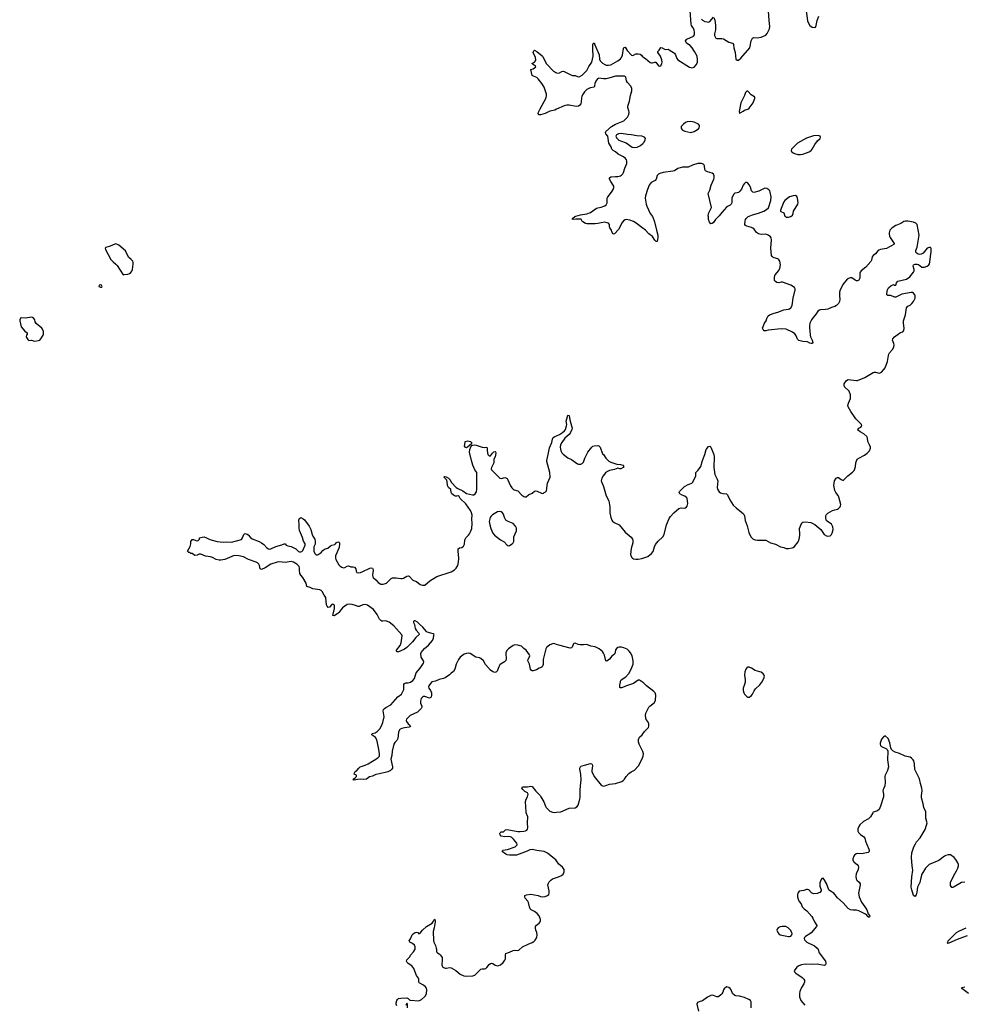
# Model space of a CAD drawing. Header units: inches. Extents: x 1474254 to 1647085, y 640389 to 772279.
# Tile 66 of 85: x 1580995 to 1596806, y 656787 to 673303. Entities that reach past the tile are written whole.
import ezdxf

# ---------------------------------------------------------------- set-up
doc = ezdxf.new("R2010")
doc.units = ezdxf.units.IN
doc.header["$MEASUREMENT"] = 0
for name, color, linetype in [('B5685', 7, 'Continuous'), ('B5686', 7, 'Continuous'), ('B5687', 7, 'Continuous'), ('B5695', 7, 'Continuous'), ('B5696', 7, 'Continuous'), ('B5697', 7, 'Continuous')]:
    doc.layers.add(name, color=color, linetype=linetype)

msp = doc.modelspace()

# ---------------------------------------------------------------- linework, layer by layer
at = {"layer": 'B5685', "color": 6, "elevation": 700}
for points in [[(1590000, 659194), (1589990, 659208), (1589968, 659230), (1589850, 659323), (1589790, 659350), (1589668, 659368), (1589590, 659385), (1589550, 659376), (1589506, 659354), (1589330, 659288), (1589210, 659287), (1589170, 659296), (1589150, 659306), (1589089, 659350), (1589096, 659364), (1589101, 659370), (1589175, 659385), (1589305, 659430), (1589330, 659450), (1589337, 659463), (1589340, 659470), (1589335, 659490), (1589279, 659559), (1589250, 659586), (1589230, 659597), (1589190, 659604), (1589130, 659598), (1589070, 659610), (1589054, 659630), (1589051, 659650), (1589054, 659666), (1589070, 659678), (1589110, 659683), (1589145, 659715), (1589170, 659721), (1589352, 659688), (1589390, 659685), (1589450, 659690), (1589482, 659698), (1589504, 659710), (1589514, 659726), (1589519, 659750), (1589514, 659830), (1589519, 659930), (1589493, 660000)], [(1587319, 656759), (1587308, 656788), (1587307, 656810), (1587319, 656850), (1587330, 656870), (1587350, 656883), (1587386, 656890), (1587490, 656895), (1587510, 656886), (1587537, 656857), (1587550, 656854), (1587690, 656848), (1587732, 656870), (1587785, 656910), (1587800, 656930), (1587818, 656970), (1587826, 657030), (1587818, 657058), (1587801, 657081), (1587770, 657110), (1587698, 657150), (1587690, 657170), (1587688, 657210), (1587683, 657223), (1587653, 657270), (1587604, 657390), (1587574, 657434), (1587510, 657473), (1587493, 657490), (1587484, 657510), (1587490, 657535), (1587538, 657582), (1587552, 657610), (1587602, 657670), (1587627, 657710), (1587629, 657750), (1587619, 657779), (1587586, 657806), (1587538, 657830), (1587528, 657850), (1587552, 657888), (1587579, 657950), (1587595, 657970), (1587630, 657993), (1587650, 657999), (1587676, 657990), (1587690, 657971), (1587710, 657981), (1587750, 658030), (1587821, 658090), (1587911, 658149), (1587937, 658183), (1587950, 658215), (1587961, 658210), (1587965, 658190), (1587962, 658170), (1587947, 658070), (1587931, 658010), (1587936, 657856), (1587943, 657830), (1587970, 657771), (1587983, 657730), (1587988, 657710), (1587986, 657670), (1588005, 657650), (1588030, 657635), (1588050, 657615), (1588080, 657570), (1588084, 657530), (1588075, 657450), (1588080, 657430), (1588095, 657410), (1588130, 657394), (1588150, 657392), (1588210, 657403), (1588230, 657400), (1588310, 657353), (1588386, 657290), (1588446, 657266), (1588490, 657260), (1588594, 657266), (1588630, 657277), (1588730, 657376), (1588750, 657384), (1588790, 657383), (1588816, 657390), (1588830, 657402), (1588870, 657455), (1588890, 657472), (1588910, 657476), (1588930, 657473), (1588970, 657446), (1589010, 657435), (1589030, 657438), (1589058, 657450), (1589107, 657490), (1589135, 657525), (1589144, 657550), (1589142, 657618), (1589150, 657638), (1589210, 657661), (1589270, 657692), (1589295, 657695), (1589350, 657689), (1589370, 657694), (1589430, 657750), (1589522, 657798), (1589590, 657823), (1589619, 657841), (1589639, 657861), (1589668, 657910), (1589676, 657950), (1589670, 657990), (1589651, 658031), (1589645, 658070), (1589647, 658090), (1589663, 658117), (1589710, 658150), (1589727, 658170), (1589733, 658190), (1589733, 658210), (1589708, 658270), (1589675, 658310), (1589630, 658345), (1589574, 658374), (1589557, 658390), (1589545, 658425), (1589530, 658494), (1589517, 658517), (1589475, 658570), (1589466, 658590), (1589470, 658610), (1589495, 658625), (1589570, 658633), (1589690, 658610), (1589733, 658593), (1589770, 658589), (1589810, 658595), (1589850, 658612), (1589871, 658629), (1589878, 658650), (1589875, 658690), (1589855, 658790), (1589860, 658810), (1589877, 658843), (1589902, 658870), (1589930, 658890), (1590000, 658915)], [(1587499, 656730), (1587498, 656790), (1587490, 656806), (1587470, 656766)]]:
    msp.add_lwpolyline(points, dxfattribs=at)
at = {"layer": 'B5686', "color": 6}
for points, elevation in [([(1582610, 669541), (1582590, 669539), (1582510, 669504), (1582437, 669483), (1582431, 669470), (1582434, 669450), (1582522, 669282), (1582561, 669241), (1582610, 669202), (1582630, 669181), (1582730, 669022), (1582750, 669026), (1582810, 669033), (1582836, 669044), (1582859, 669061), (1582877, 669083), (1582887, 669110), (1582900, 669200), (1582898, 669230), (1582890, 669250), (1582862, 669282), (1582819, 669319), (1582770, 669427), (1582660, 669520)], 800), ([(1582350, 668854), (1582326, 668850), (1582321, 668830), (1582326, 668826), (1582350, 668815), (1582370, 668818), (1582379, 668830), (1582368, 668850)], 800), ([(1581190, 668312), (1581099, 668299), (1581030, 668304), (1581010, 668295), (1580996, 668270), (1580995, 668250), (1581018, 668150), (1581080, 668080), (1581118, 668050), (1581118, 668030), (1581108, 668012), (1581104, 667990), (1581108, 667970), (1581130, 667936), (1581150, 667924), (1581190, 667926), (1581250, 667911), (1581310, 667922), (1581330, 667930), (1581349, 667950), (1581389, 668010), (1581396, 668030), (1581392, 668072), (1581377, 668110), (1581364, 668130), (1581270, 668209), (1581257, 668237), (1581249, 668270), (1581232, 668292), (1581210, 668309)], 800), ([(1588490, 666124), (1588467, 666130), (1588455, 666150), (1588468, 666210), (1588468, 666230), (1588510, 666239), (1588558, 666230), (1588575, 666210), (1588572, 666188), (1588506, 666130)], 700), ([(1589050, 665051), (1589010, 665048), (1588924, 664996), (1588896, 664970), (1588884, 664950), (1588872, 664888), (1588879, 664830), (1588895, 664770), (1588930, 664692), (1588959, 664659), (1589060, 664580), (1589122, 664542), (1589170, 664488), (1589190, 664480), (1589210, 664484), (1589255, 664510), (1589272, 664530), (1589281, 664550), (1589285, 664630), (1589329, 664730), (1589328, 664772), (1589311, 664810), (1589272, 664850), (1589190, 664883), (1589152, 664910), (1589126, 664950), (1589108, 665008), (1589090, 665035), (1589070, 665047)], 700)]:
    msp.add_lwpolyline(points, close=True, dxfattribs=dict(at, elevation=elevation))
at = {"layer": 'B5686', "color": 6, "elevation": 700}
for points in [[(1590000, 662824), (1589970, 662834), (1589950, 662838), (1589930, 662835), (1589890, 662815), (1589854, 662790), (1589833, 662770), (1589821, 662750), (1589813, 662730), (1589778, 662570), (1589773, 662487), (1589756, 662450), (1589742, 662438), (1589710, 662427), (1589662, 662398), (1589610, 662382), (1589590, 662383), (1589574, 662394), (1589563, 662410), (1589546, 662490), (1589520, 662550), (1589523, 662570), (1589550, 662630), (1589545, 662650), (1589491, 662730), (1589453, 662753), (1589410, 662792), (1589351, 662811), (1589302, 662818), (1589270, 662805), (1589194, 662750), (1589172, 662728), (1589150, 662690), (1589148, 662670), (1589156, 662584), (1589148, 662552), (1589127, 662530), (1589070, 662498), (1589050, 662480), (1589031, 662449), (1589002, 662378), (1588990, 662364), (1588970, 662355), (1588930, 662364), (1588890, 662392), (1588810, 662488), (1588772, 662550), (1588730, 662589), (1588710, 662597), (1588648, 662608), (1588550, 662670), (1588530, 662675), (1588490, 662674), (1588450, 662661), (1588383, 662610), (1588354, 662570), (1588318, 662490), (1588294, 662406), (1588270, 662369), (1588230, 662341), (1588205, 662315), (1588134, 662266), (1588106, 662254), (1588030, 662234), (1587972, 662208), (1587910, 662194), (1587883, 662170), (1587857, 662130), (1587853, 662110), (1587857, 662090), (1587883, 662050), (1587900, 662010), (1587903, 661970), (1587897, 661943), (1587889, 661931), (1587870, 661924), (1587790, 661953), (1587770, 661953), (1587750, 661941), (1587730, 661916), (1587717, 661870), (1587720, 661840), (1587740, 661790), (1587741, 661770), (1587730, 661750), (1587665, 661690), (1587545, 661630), (1587520, 661610), (1587484, 661570), (1587478, 661550), (1587484, 661530), (1587510, 661494), (1587539, 661470), (1587551, 661449), (1587541, 661439), (1587526, 661434), (1587450, 661427), (1587406, 661414), (1587378, 661402), (1587365, 661390), (1587349, 661350), (1587337, 661243), (1587321, 661210), (1587290, 661178), (1587272, 661148), (1587245, 661035), (1587238, 660962), (1587222, 660898), (1587250, 660770), (1587248, 660750), (1587234, 660726), (1587217, 660710), (1587172, 660688), (1587030, 660653), (1586970, 660644), (1586910, 660614), (1586860, 660600), (1586810, 660565), (1586770, 660557), (1586710, 660562), (1586661, 660559), (1586605, 660545), (1586586, 660550), (1586598, 660570), (1586629, 660590), (1586642, 660610), (1586646, 660626), (1586646, 660630), (1586608, 660650), (1586609, 660670), (1586622, 660690), (1586650, 660711), (1586681, 660750), (1586708, 660772), (1586790, 660798), (1586838, 660822), (1586910, 660868), (1586939, 660881), (1587001, 660919), (1587029, 660950), (1587032, 660990), (1587014, 661094), (1586983, 661223), (1586962, 661262), (1586899, 661310), (1586902, 661318), (1586909, 661330), (1586957, 661343), (1586990, 661361), (1587034, 661410), (1587061, 661459), (1587085, 661515), (1587108, 661610), (1587105, 661645), (1587090, 661710), (1587098, 661730), (1587116, 661750), (1587136, 661764), (1587219, 661810), (1587338, 661942), (1587397, 661990), (1587412, 662010), (1587436, 662070), (1587440, 662150), (1587450, 662170), (1587470, 662178), (1587510, 662179), (1587550, 662190), (1587590, 662217), (1587617, 662250), (1587645, 662350), (1587714, 662426), (1587770, 662510), (1587774, 662530), (1587771, 662550), (1587731, 662611), (1587724, 662670), (1587727, 662690), (1587783, 662757), (1587852, 662810), (1587917, 662890), (1587936, 662930), (1587943, 662977), (1587949, 662990), (1587930, 663004), (1587890, 663010), (1587830, 663030), (1587818, 663038), (1587756, 663116), (1587701, 663161), (1587670, 663195), (1587630, 663218), (1587610, 663219), (1587601, 663210), (1587602, 663190), (1587616, 663156), (1587629, 663090), (1587644, 663064), (1587691, 663010), (1587695, 662990), (1587640, 662940), (1587583, 662870), (1587486, 662770), (1587450, 662744), (1587390, 662715), (1587350, 662702), (1587322, 662702), (1587314, 662710), (1587318, 662730), (1587375, 662805), (1587392, 662848), (1587408, 662970), (1587406, 662986), (1587270, 663138), (1587190, 663197), (1587150, 663216), (1587130, 663218), (1587088, 663212), (1587070, 663214), (1587050, 663223), (1587030, 663250), (1586990, 663327), (1586930, 663409), (1586830, 663481), (1586790, 663495), (1586751, 663489), (1586690, 663460), (1586670, 663462), (1586630, 663478), (1586570, 663494), (1586530, 663498), (1586490, 663493), (1586410, 663435), (1586350, 663358), (1586330, 663340), (1586270, 663302), (1586250, 663308), (1586273, 663427), (1586275, 663470), (1586270, 663489), (1586250, 663499), (1586230, 663491), (1586190, 663450), (1586170, 663445), (1586150, 663466), (1586142, 663490), (1586129, 663609), (1586101, 663650), (1586070, 663709), (1586050, 663729), (1586030, 663738), (1585910, 663755), (1585870, 663781), (1585813, 663793), (1585800, 663850), (1585746, 663946), (1585710, 663987), (1585696, 664016), (1585686, 664070), (1585690, 664110), (1585685, 664130), (1585644, 664170), (1585590, 664205), (1585550, 664215), (1585450, 664199), (1585350, 664207), (1585315, 664205), (1585210, 664169), (1585110, 664110), (1585050, 664080), (1585031, 664091), (1585017, 664150), (1585006, 664170), (1584984, 664190), (1584962, 664202), (1584831, 664251), (1584750, 664292), (1584670, 664308), (1584590, 664313), (1584435, 664250), (1584370, 664239), (1584338, 664238), (1584290, 664246), (1584230, 664283), (1584195, 664295), (1584110, 664306), (1584036, 664336), (1584004, 664336), (1583970, 664322), (1583930, 664313), (1583890, 664348), (1583868, 664348), (1583850, 664366), (1583830, 664366), (1583809, 664390), (1583853, 664467), (1583865, 664510), (1583865, 664550), (1583890, 664581), (1583910, 664583), (1583964, 664564), (1583990, 664567), (1584009, 664590), (1584009, 664611), (1584056, 664624), (1584090, 664628), (1584130, 664614), (1584184, 664584), (1584310, 664552), (1584410, 664541), (1584470, 664545), (1584550, 664541), (1584714, 664586), (1584732, 664610), (1584752, 664668), (1584770, 664686), (1584810, 664676), (1584830, 664660), (1584862, 664622), (1584895, 664595), (1585010, 664552), (1585050, 664530), (1585090, 664498), (1585143, 664443), (1585170, 664427), (1585190, 664424), (1585210, 664428), (1585290, 664468), (1585390, 664494), (1585432, 664512), (1585450, 664509), (1585466, 664490), (1585490, 664476), (1585550, 664464), (1585584, 664450), (1585626, 664426), (1585670, 664384), (1585690, 664375), (1585710, 664375), (1585730, 664382), (1585743, 664397), (1585785, 664490), (1585784, 664510), (1585754, 664554), (1585736, 664616), (1585688, 664732), (1585683, 664777), (1585685, 664830), (1585676, 664910), (1585681, 664930), (1585710, 664954), (1585750, 664931), (1585770, 664913), (1585849, 664809), (1585880, 664750), (1585898, 664670), (1585910, 664642), (1585943, 664590), (1585953, 664553), (1585952, 664508), (1585930, 664462), (1585927, 664410), (1585930, 664387), (1585946, 664350), (1585970, 664327), (1585990, 664324), (1585999, 664330), (1586050, 664367), (1586081, 664399), (1586110, 664422), (1586164, 664436), (1586210, 664479), (1586229, 664490), (1586279, 664501), (1586293, 664510), (1586308, 664532), (1586321, 664539), (1586330, 664542), (1586350, 664538), (1586358, 664530), (1586359, 664510), (1586351, 664450), (1586292, 664310), (1586291, 664270), (1586296, 664250), (1586350, 664157), (1586370, 664137), (1586399, 664119), (1586429, 664109), (1586450, 664112), (1586490, 664138), (1586510, 664141), (1586550, 664126), (1586590, 664123), (1586610, 664117), (1586631, 664091), (1586638, 664050), (1586650, 664030), (1586670, 664022), (1586709, 664029), (1586750, 664045), (1586870, 664105), (1586890, 664107), (1586910, 664102), (1586920, 664090), (1586926, 664066), (1586911, 663990), (1586916, 663956), (1586925, 663945), (1586969, 663909), (1587010, 663862), (1587050, 663836), (1587090, 663836), (1587130, 663844), (1587150, 663853), (1587225, 663930), (1587250, 663941), (1587310, 663943), (1587387, 663927), (1587410, 663927), (1587430, 663933), (1587490, 663969), (1587510, 663977), (1587530, 663970), (1587590, 663903), (1587650, 663878), (1587710, 663830), (1587750, 663818), (1587770, 663816), (1587790, 663820), (1587876, 663890), (1587990, 663964), (1588230, 664042), (1588286, 664074), (1588316, 664104), (1588343, 664150), (1588355, 664205), (1588361, 664270), (1588348, 664390), (1588352, 664428), (1588370, 664442), (1588410, 664452), (1588440, 664470), (1588455, 664505), (1588460, 664570), (1588466, 664590), (1588477, 664610), (1588524, 664656), (1588541, 664679), (1588558, 664710), (1588577, 664770), (1588587, 664850), (1588581, 664930), (1588582, 664990), (1588573, 665030), (1588555, 665070), (1588481, 665181), (1588386, 665270), (1588367, 665307), (1588350, 665318), (1588330, 665310), (1588305, 665310), (1588290, 665315), (1588245, 665350), (1588234, 665370), (1588225, 665425), (1588190, 665455), (1588171, 665490), (1588166, 665550), (1588157, 665577), (1588140, 665600), (1588127, 665610), (1588122, 665622), (1588110, 665632), (1588122, 665638), (1588146, 665634), (1588190, 665610), (1588210, 665590), (1588238, 665538), (1588318, 665458), (1588342, 665442), (1588430, 665402), (1588490, 665355), (1588590, 665331), (1588610, 665334), (1588633, 665347), (1588655, 665385), (1588665, 665430), (1588664, 665710), (1588630, 665751), (1588597, 665830), (1588572, 665908), (1588541, 666050), (1588546, 666094), (1588561, 666139), (1588581, 666159), (1588595, 666165), (1588630, 666170), (1588650, 666168), (1588753, 666133), (1588792, 666128), (1588831, 666130), (1588837, 666110), (1588838, 666070), (1588849, 666009), (1588870, 665985), (1588890, 665986), (1588924, 666030), (1588950, 666052), (1588970, 666062), (1588977, 666057), (1588980, 666030), (1588970, 665970), (1588948, 665930), (1588947, 665870), (1588909, 665790), (1588906, 665770), (1588910, 665753), (1589050, 665610), (1589070, 665609), (1589130, 665623), (1589150, 665619), (1589169, 665609), (1589184, 665584), (1589225, 665485), (1589249, 665450), (1589270, 665429), (1589290, 665416), (1589350, 665401), (1589419, 665330), (1589450, 665305), (1589470, 665298), (1589490, 665301), (1589530, 665332), (1589590, 665362), (1589630, 665396), (1589650, 665402), (1589677, 665397), (1589750, 665359), (1589770, 665357), (1589779, 665361), (1589790, 665371), (1589810, 665378), (1589830, 665402), (1589850, 665530), (1589891, 665630), (1589890, 665710), (1589836, 665890), (1589835, 665910), (1589861, 666010), (1589880, 666120), (1589919, 666210), (1589934, 666266), (1589946, 666294), (1589969, 666311), (1590000, 666325)], [(1589493, 660000), (1589490, 660010), (1589481, 660190), (1589491, 660229), (1589513, 660270), (1589523, 660310), (1589512, 660332), (1589470, 660357), (1589432, 660390), (1589419, 660410), (1589430, 660433), (1589450, 660437), (1589510, 660434), (1589570, 660448), (1589590, 660441), (1589650, 660362), (1589724, 660290), (1589739, 660270), (1589784, 660184), (1589813, 660110), (1589828, 660088), (1589870, 660042), (1589890, 660027), (1589932, 660008), (1589970, 660007), (1590000, 660010)]]:
    msp.add_lwpolyline(points, dxfattribs=at)
at = {"layer": 'B5687', "color": 6, "elevation": 700}
msp.add_lwpolyline([(1590000, 671800), (1589970, 671786), (1589890, 671769), (1589811, 671730), (1589730, 671707), (1589710, 671705), (1589702, 671710), (1589694, 671730), (1589699, 671750), (1589725, 671810), (1589824, 671990), (1589834, 672030), (1589832, 672052), (1589790, 672170), (1589753, 672230), (1589692, 672312), (1589670, 672334), (1589615, 672355), (1589590, 672369), (1589566, 672470), (1589610, 672478), (1589655, 672510), (1589645, 672525), (1589608, 672550), (1589588, 672570), (1589632, 672588), (1589647, 672613), (1589650, 672630), (1589645, 672670), (1589609, 672750), (1589618, 672782), (1589630, 672792), (1589670, 672770), (1589759, 672699), (1589770, 672686), (1589828, 672568), (1589950, 672442), (1589970, 672428), (1589990, 672417), (1590000, 672414)], dxfattribs=at)
at = {"layer": 'B5695', "color": 6, "elevation": 700}
for points in [[(1595303, 660000), (1595268, 659932), (1595230, 659901), (1595150, 659852), (1595090, 659800), (1595068, 659770), (1595055, 659730), (1595055, 659690), (1595066, 659670), (1595098, 659638), (1595156, 659596), (1595170, 659573), (1595183, 659523), (1595239, 659390), (1595245, 659370), (1595244, 659350), (1595228, 659332), (1595145, 659315), (1595110, 659312), (1595050, 659317), (1595027, 659313), (1594999, 659290), (1594986, 659274), (1594971, 659230), (1594971, 659210), (1594982, 659182), (1594991, 659170), (1595045, 659130), (1595060, 659110), (1595066, 659090), (1595058, 659050), (1595026, 658974), (1595018, 658930), (1595024, 658890), (1595039, 658870), (1595076, 658836), (1595092, 658810), (1595092, 658790), (1595067, 658650), (1595075, 658590), (1595118, 658498), (1595170, 658425), (1595202, 658370), (1595225, 658305), (1595250, 658279), (1595254, 658270), (1595250, 658250), (1595230, 658249), (1595210, 658266), (1595203, 658283), (1595181, 658301), (1595073, 658353), (1595030, 658365), (1594970, 658367), (1594933, 658373), (1594894, 658394), (1594810, 658488), (1594713, 658573), (1594650, 658650), (1594576, 658696), (1594566, 658710), (1594530, 658812), (1594490, 658883), (1594470, 658901), (1594450, 658897), (1594438, 658882), (1594415, 658825), (1594414, 658770), (1594436, 658710), (1594436, 658690), (1594415, 658665), (1594370, 658645), (1594310, 658643), (1594278, 658658), (1594230, 658708), (1594210, 658715), (1594190, 658713), (1594150, 658696), (1594070, 658683), (1594046, 658654), (1594039, 658630), (1594042, 658590), (1594053, 658550), (1594072, 658512), (1594102, 658470), (1594121, 658421), (1594151, 658390), (1594197, 658357), (1594281, 658261), (1594301, 658230), (1594327, 658170), (1594367, 658110), (1594363, 658090), (1594270, 657988), (1594250, 657970), (1594174, 657926), (1594159, 657910), (1594154, 657890), (1594161, 657870), (1594197, 657830), (1594326, 657766), (1594370, 657730), (1594386, 657706), (1594407, 657650), (1594510, 657510), (1594515, 657470), (1594510, 657448), (1594490, 657440), (1594370, 657461), (1594270, 657454), (1594170, 657460), (1594108, 657452), (1594066, 657434), (1594033, 657410), (1593987, 657350), (1593991, 657330), (1594011, 657310), (1594119, 657239), (1594150, 657210), (1594159, 657190), (1594158, 657158), (1594150, 657133), (1594109, 657070), (1594080, 657000), (1594073, 656970), (1594078, 656910), (1594099, 656850), (1594167, 656770)], [(1596850, 658836), (1596790, 658830), (1596670, 658757), (1596650, 658747), (1596630, 658746), (1596610, 658779), (1596608, 658830), (1596663, 658950), (1596710, 659025), (1596732, 659070), (1596744, 659110), (1596742, 659130), (1596730, 659161), (1596697, 659217), (1596670, 659250), (1596610, 659292), (1596570, 659292), (1596530, 659282), (1596507, 659270), (1596410, 659199), (1596251, 659130), (1596190, 659072), (1596130, 658970), (1596111, 658910), (1596094, 658830), (1596052, 658750), (1596042, 658670), (1596030, 658621), (1596010, 658595), (1595990, 658610), (1595957, 658710), (1595948, 658750), (1595957, 658923), (1595976, 659036), (1595973, 659070), (1595963, 659110), (1595955, 659250), (1595958, 659330), (1595992, 659428), (1596019, 659481), (1596038, 659510), (1596101, 659579), (1596182, 659718), (1596207, 659790), (1596214, 659830), (1596213, 659850), (1596196, 659910), (1596194, 660000)], [(1590000, 658915), (1590030, 658925), (1590081, 658950), (1590109, 658970), (1590129, 659010), (1590127, 659050), (1590100, 659090), (1590040, 659140), (1590000, 659194)], [(1596890, 657937), (1596750, 657887), (1596680, 657860), (1596570, 657806), (1596559, 657810), (1596562, 657830), (1596571, 657850), (1596608, 657890), (1596711, 657989), (1596748, 658012), (1596870, 658068)], [(1593266, 656730), (1593262, 656830), (1593252, 656850), (1593225, 656870), (1593150, 656902), (1593070, 656926), (1593010, 656930), (1592990, 656936), (1592954, 656970), (1592927, 657030), (1592912, 657050), (1592890, 657068), (1592850, 657078), (1592810, 657049), (1592800, 657030), (1592789, 656990), (1592775, 656965), (1592756, 656944), (1592721, 656919), (1592710, 656913), (1592690, 656913), (1592630, 656935), (1592610, 656938), (1592590, 656934), (1592534, 656906), (1592450, 656846), (1592390, 656830), (1592365, 656815), (1592351, 656790), (1592380, 656670)], [(1596910, 656970), (1596801, 657050), (1596801, 657070), (1596850, 657083)]]:
    msp.add_lwpolyline(points, dxfattribs=at)
msp.add_lwpolyline([(1593785, 658095), (1593750, 658088), (1593719, 658070), (1593700, 658050), (1593695, 658030), (1593710, 657991), (1593728, 657968), (1593750, 657953), (1593890, 657924), (1593910, 657924), (1593929, 657931), (1593949, 657950), (1593954, 657970), (1593949, 657990), (1593927, 658030), (1593887, 658070), (1593844, 658090)], close=True, dxfattribs=at)
at = {"layer": 'B5696', "color": 6, "elevation": 700}
for points in [[(1590000, 666325), (1590050, 666347), (1590102, 666378), (1590134, 666406), (1590149, 666430), (1590168, 666490), (1590172, 666512), (1590164, 666570), (1590170, 666607), (1590190, 666671), (1590210, 666665), (1590221, 666590), (1590242, 666530), (1590261, 666450), (1590258, 666430), (1590229, 666370), (1590210, 666346), (1590139, 666281), (1590089, 666211), (1590067, 666170), (1590060, 666130), (1590070, 666069), (1590090, 666035), (1590110, 666014), (1590190, 665953), (1590250, 665925), (1590350, 665852), (1590370, 665846), (1590410, 665850), (1590430, 665860), (1590450, 665881), (1590476, 665950), (1590525, 666050), (1590590, 666130), (1590610, 666150), (1590630, 666157), (1590690, 666160), (1590710, 666157), (1590730, 666131), (1590770, 666022), (1590790, 666010), (1590826, 665950), (1590877, 665897), (1590910, 665880), (1591010, 665846), (1591070, 665841), (1591110, 665830), (1591128, 665810), (1591118, 665790), (1591079, 665770), (1591063, 665770), (1591030, 665780), (1590970, 665756), (1590890, 665743), (1590853, 665727), (1590820, 665700), (1590781, 665650), (1590759, 665610), (1590751, 665570), (1590790, 665473), (1590835, 665315), (1590879, 665230), (1590892, 665130), (1590896, 665030), (1590910, 664950), (1590927, 664907), (1590939, 664890), (1590965, 664870), (1591050, 664828), (1591150, 664706), (1591250, 664625), (1591275, 664590), (1591280, 664570), (1591281, 664530), (1591253, 664430), (1591242, 664330), (1591256, 664290), (1591272, 664272), (1591290, 664262), (1591330, 664255), (1591370, 664254), (1591430, 664264), (1591530, 664301), (1591595, 664350), (1591618, 664382), (1591641, 664459), (1591661, 664499), (1591705, 664555), (1591782, 664630), (1591807, 664670), (1591846, 664830), (1591890, 664936), (1591910, 664968), (1591969, 665031), (1592050, 665105), (1592090, 665115), (1592149, 665111), (1592166, 665114), (1592190, 665141), (1592202, 665190), (1592193, 665270), (1592185, 665285), (1592153, 665310), (1592106, 665326), (1592070, 665350), (1592058, 665370), (1592061, 665390), (1592147, 665470), (1592210, 665505), (1592270, 665527), (1592280, 665540), (1592335, 665645), (1592335, 665710), (1592374, 665746), (1592418, 665810), (1592447, 665910), (1592489, 666010), (1592509, 666091), (1592550, 666141), (1592570, 666151), (1592590, 666131), (1592637, 666010), (1592646, 665970), (1592638, 665790), (1592655, 665675), (1592697, 665597), (1592704, 665570), (1592694, 665454), (1592698, 665430), (1592730, 665382), (1592750, 665364), (1592790, 665354), (1592850, 665348), (1592870, 665333), (1592905, 665250), (1592960, 665160), (1593013, 665113), (1593105, 665045), (1593134, 665014), (1593150, 664981), (1593163, 664903), (1593195, 664815), (1593223, 664703), (1593260, 664630), (1593300, 664590), (1593330, 664578), (1593372, 664572), (1593511, 664570), (1593590, 664530), (1593670, 664506), (1593758, 664458), (1593810, 664448), (1593850, 664433), (1593890, 664431), (1593950, 664442), (1593970, 664451), (1593990, 664467), (1594053, 664547), (1594068, 664590), (1594082, 664650), (1594082, 664690), (1594074, 664750), (1594078, 664770), (1594108, 664852), (1594117, 664863), (1594130, 664872), (1594170, 664880), (1594265, 664870), (1594330, 664836), (1594434, 664754), (1594489, 664669), (1594530, 664645), (1594550, 664642), (1594590, 664648), (1594610, 664665), (1594626, 664690), (1594640, 664750), (1594636, 664796), (1594610, 664841), (1594541, 664890), (1594524, 664910), (1594516, 664950), (1594519, 664981), (1594530, 665005), (1594550, 665026), (1594589, 665050), (1594630, 665071), (1594670, 665084), (1594710, 665091), (1594730, 665101), (1594756, 665130), (1594765, 665150), (1594767, 665170), (1594736, 665296), (1594722, 665322), (1594684, 665370), (1594666, 665406), (1594653, 665490), (1594654, 665530), (1594663, 665570), (1594690, 665611), (1594710, 665621), (1594730, 665623), (1594776, 665590), (1594810, 665575), (1594888, 665652), (1594967, 665713), (1594990, 665741), (1595004, 665770), (1595015, 665810), (1595018, 665870), (1595045, 665930), (1595084, 665956), (1595163, 665997), (1595209, 666030), (1595249, 666070), (1595265, 666115), (1595265, 666130), (1595252, 666170), (1595223, 666230), (1595216, 666290), (1595204, 666310), (1595157, 666357), (1595092, 666390), (1595064, 666410), (1595056, 666430), (1595071, 666449), (1595104, 666470), (1595119, 666490), (1595117, 666510), (1595021, 666610), (1594934, 666730), (1594889, 666810), (1594887, 666830), (1594896, 666870), (1594929, 666950), (1594933, 667010), (1594907, 667070), (1594830, 667143), (1594822, 667170), (1594825, 667195), (1594861, 667250), (1594890, 667266), (1595030, 667248), (1595050, 667249), (1595170, 667302), (1595310, 667386), (1595330, 667392), (1595350, 667392), (1595410, 667375), (1595430, 667378), (1595450, 667391), (1595490, 667433), (1595510, 667462), (1595553, 667570), (1595567, 667670), (1595574, 667690), (1595587, 667713), (1595635, 667770), (1595656, 667810), (1595661, 667850), (1595659, 667870), (1595634, 667930), (1595639, 667950), (1595670, 667984), (1595750, 668042), (1595770, 668054), (1595810, 668067), (1595826, 668090), (1595832, 668130), (1595818, 668210), (1595821, 668250), (1595854, 668354), (1595869, 668471), (1595890, 668498), (1595930, 668517), (1595960, 668540), (1595990, 668575), (1596013, 668630), (1596015, 668670), (1596009, 668689), (1595990, 668716), (1595970, 668725), (1595950, 668725), (1595790, 668698), (1595690, 668649), (1595670, 668651), (1595610, 668676), (1595559, 668679), (1595543, 668690), (1595540, 668710), (1595554, 668770), (1595570, 668804), (1595610, 668841), (1595650, 668861), (1595670, 668851), (1595690, 668852), (1595701, 668890), (1595725, 668915), (1595870, 668948), (1595924, 668990), (1595986, 669070), (1595996, 669090), (1595999, 669110), (1595984, 669170), (1595990, 669190), (1596018, 669202), (1596050, 669202), (1596070, 669197), (1596130, 669154), (1596151, 669149), (1596170, 669151), (1596216, 669170), (1596243, 669190), (1596255, 669210), (1596264, 669236), (1596272, 669328), (1596285, 669410), (1596284, 669464), (1596276, 669476), (1596270, 669482), (1596250, 669483), (1596217, 669470), (1596150, 669387), (1596116, 669370), (1596090, 669367), (1596064, 669370), (1596035, 669390), (1596026, 669406), (1596027, 669430), (1596047, 669490), (1596083, 669690), (1596048, 669870), (1596028, 669888), (1595986, 669906), (1595890, 669926), (1595855, 669925), (1595823, 669917), (1595774, 669886), (1595690, 669853), (1595629, 669810), (1595593, 669770), (1595579, 669730), (1595578, 669710), (1595586, 669670), (1595595, 669650), (1595662, 669550), (1595657, 669530), (1595536, 669464), (1595434, 669446), (1595405, 669435), (1595390, 669424), (1595350, 669375), (1595310, 669346), (1595295, 669325), (1595281, 669270), (1595271, 669249), (1595190, 669154), (1595108, 669092), (1595092, 669070), (1595086, 669050), (1595090, 668970), (1595070, 668935), (1595050, 668925), (1595030, 668925), (1595010, 668932), (1594952, 668972), (1594930, 668975), (1594907, 668970), (1594877, 668950), (1594801, 668859), (1594781, 668810), (1594756, 668770), (1594748, 668730), (1594746, 668670), (1594752, 668610), (1594746, 668574), (1594730, 668543), (1594698, 668510), (1594670, 668494), (1594610, 668478), (1594550, 668447), (1594510, 668441), (1594430, 668438), (1594410, 668433), (1594385, 668415), (1594357, 668370), (1594304, 668310), (1594276, 668270), (1594251, 668210), (1594243, 668170), (1594241, 668130), (1594249, 668090), (1594255, 668010), (1594262, 667982), (1594288, 667930), (1594301, 667890), (1594291, 667870), (1594270, 667869), (1594250, 667876), (1594210, 667898), (1594130, 667904), (1594064, 667924), (1594043, 667943), (1594022, 668002), (1593995, 668035), (1593960, 668060), (1593850, 668114), (1593770, 668118), (1593550, 668096), (1593510, 668086), (1593485, 668085), (1593464, 668104), (1593455, 668130), (1593490, 668211), (1593517, 668250), (1593527, 668290), (1593550, 668333), (1593574, 668350), (1593650, 668381), (1593710, 668395), (1593810, 668436), (1593890, 668446), (1593910, 668454), (1593931, 668470), (1593951, 668510), (1593968, 668630), (1594004, 668770), (1594003, 668790), (1593992, 668810), (1593930, 668850), (1593790, 668902), (1593770, 668901), (1593730, 668890), (1593695, 668895), (1593672, 668910), (1593656, 668930), (1593654, 668970), (1593664, 669016), (1593670, 669030), (1593721, 669090), (1593744, 669130), (1593755, 669190), (1593744, 669250), (1593736, 669270), (1593725, 669285), (1593710, 669294), (1593650, 669308), (1593630, 669318), (1593614, 669330), (1593605, 669345), (1593595, 669470), (1593607, 669610), (1593602, 669642), (1593590, 669663), (1593550, 669691), (1593510, 669704), (1593430, 669700), (1593390, 669710), (1593354, 669734), (1593313, 669790), (1593290, 669808), (1593270, 669817), (1593190, 669840), (1593169, 669850), (1593157, 669870), (1593162, 669930), (1593170, 669950), (1593180, 669970), (1593210, 669998), (1593214, 670000)], [(1591607, 670000), (1591614, 669990), (1591645, 669910), (1591675, 669770), (1591699, 669690), (1591701, 669650), (1591690, 669585), (1591670, 669585), (1591650, 669605), (1591610, 669667), (1591550, 669713), (1591494, 669774), (1591430, 669817), (1591338, 669890), (1591290, 669918), (1591230, 669942), (1591170, 669952), (1591150, 669947), (1591121, 669930), (1591098, 669902), (1591037, 669783), (1590970, 669709), (1590950, 669704), (1590930, 669742), (1590922, 669770), (1590896, 669810), (1590890, 669830), (1590891, 669850), (1590887, 669870), (1590870, 669889), (1590850, 669898), (1590810, 669904), (1590750, 669897), (1590690, 669882), (1590650, 669878), (1590510, 669881), (1590486, 669886), (1590442, 669910), (1590424, 669930), (1590419, 669950), (1590410, 669955), (1590324, 669956), (1590269, 669950), (1590266, 669970), (1590307, 670000)], [(1592714, 670000), (1592667, 669953), (1592630, 669900), (1592610, 669885), (1592590, 669880), (1592564, 669904), (1592550, 669950), (1592547, 670000)], [(1593841, 670000), (1593850, 669990), (1593890, 669989), (1593923, 670000)], [(1590000, 660010), (1590070, 660018), (1590210, 660078), (1590310, 660084), (1590339, 660101), (1590361, 660130), (1590392, 660228), (1590398, 660262), (1590396, 660384), (1590410, 660505), (1590411, 660549), (1590405, 660650), (1590391, 660730), (1590392, 660750), (1590410, 660780), (1590430, 660790), (1590470, 660801), (1590570, 660824), (1590590, 660822), (1590598, 660810), (1590603, 660790), (1590591, 660710), (1590594, 660690), (1590629, 660610), (1590750, 660463), (1590770, 660450), (1590790, 660448), (1590825, 660455), (1590890, 660482), (1590990, 660492), (1591096, 660524), (1591119, 660541), (1591138, 660562), (1591170, 660610), (1591210, 660658), (1591250, 660685), (1591310, 660714), (1591372, 660790), (1591430, 660891), (1591451, 660950), (1591456, 660990), (1591450, 661030), (1591385, 661150), (1591375, 661190), (1591374, 661230), (1591392, 661268), (1591434, 661310), (1591476, 661364), (1591542, 661430), (1591549, 661451), (1591549, 661490), (1591533, 661530), (1591505, 661565), (1591496, 661590), (1591492, 661630), (1591498, 661670), (1591550, 661773), (1591565, 661790), (1591645, 661850), (1591650, 661859), (1591662, 661890), (1591667, 661970), (1591652, 662010), (1591630, 662036), (1591510, 662127), (1591460, 662180), (1591390, 662225), (1591370, 662222), (1591290, 662170), (1591190, 662137), (1591090, 662095), (1591070, 662097), (1591064, 662104), (1591059, 662139), (1591072, 662190), (1591070, 662210), (1591083, 662230), (1591160, 662280), (1591210, 662334), (1591253, 662410), (1591283, 662490), (1591287, 662510), (1591286, 662550), (1591267, 662630), (1591242, 662682), (1591220, 662710), (1591182, 662742), (1591130, 662768), (1591090, 662779), (1591050, 662779), (1591030, 662774), (1591010, 662761), (1590990, 662731), (1590982, 662690), (1590970, 662661), (1590930, 662627), (1590890, 662574), (1590845, 662545), (1590828, 662550), (1590803, 662643), (1590790, 662676), (1590770, 662705), (1590713, 662750), (1590650, 662784), (1590574, 662794), (1590510, 662822), (1590450, 662815), (1590398, 662818), (1590364, 662824), (1590310, 662845), (1590290, 662841), (1590284, 662836), (1590262, 662778), (1590250, 662764), (1590230, 662759), (1590038, 662810), (1590000, 662824)], [(1596194, 660000), (1596193, 660013), (1596161, 660090), (1596150, 660150), (1596122, 660250), (1596121, 660290), (1596131, 660370), (1596128, 660410), (1596104, 660490), (1596087, 660570), (1596010, 660724), (1596003, 660823), (1595991, 660870), (1595980, 660890), (1595955, 660915), (1595930, 660931), (1595850, 660952), (1595750, 660994), (1595678, 661018), (1595640, 661040), (1595620, 661060), (1595607, 661087), (1595590, 661175), (1595565, 661245), (1595510, 661289), (1595490, 661281), (1595450, 661237), (1595430, 661170), (1595429, 661150), (1595435, 661130), (1595450, 661112), (1595533, 661073), (1595544, 661064), (1595556, 661036), (1595550, 660890), (1595567, 660770), (1595554, 660710), (1595512, 660630), (1595507, 660610), (1595512, 660510), (1595505, 660450), (1595491, 660410), (1595477, 660390), (1595474, 660370), (1595487, 660310), (1595483, 660270), (1595436, 660110), (1595410, 660056), (1595390, 660037), (1595372, 660028), (1595309, 660011), (1595303, 660000)]]:
    msp.add_lwpolyline(points, dxfattribs=at)
msp.add_lwpolyline([(1593230, 662442), (1593210, 662441), (1593190, 662430), (1593173, 662407), (1593158, 662362), (1593150, 662310), (1593163, 662230), (1593162, 662190), (1593155, 662150), (1593133, 662090), (1593131, 662050), (1593143, 662010), (1593155, 661990), (1593190, 661948), (1593210, 661939), (1593230, 661940), (1593250, 661949), (1593272, 661968), (1593289, 661990), (1593315, 662045), (1593339, 662081), (1593412, 662148), (1593444, 662190), (1593479, 662250), (1593487, 662290), (1593480, 662310), (1593465, 662330), (1593430, 662357), (1593410, 662366), (1593330, 662384), (1593270, 662424)], close=True, dxfattribs=at)
at = {"layer": 'B5697', "color": 6, "elevation": 700}
for points in [[(1590000, 672414), (1590030, 672405), (1590049, 672411), (1590090, 672434), (1590110, 672437), (1590130, 672434), (1590250, 672370), (1590270, 672366), (1590310, 672368), (1590350, 672350), (1590367, 672347), (1590390, 672351), (1590430, 672373), (1590509, 672450), (1590540, 672520), (1590590, 672590), (1590617, 672690), (1590606, 672810), (1590609, 672891), (1590614, 672906), (1590630, 672915), (1590641, 672881), (1590715, 672715), (1590720, 672640), (1590730, 672612), (1590770, 672575), (1590810, 672549), (1590830, 672542), (1590870, 672538), (1590910, 672548), (1591027, 672610), (1591070, 672644), (1591090, 672670), (1591108, 672710), (1591121, 672819), (1591130, 672837), (1591150, 672843), (1591185, 672785), (1591259, 672710), (1591270, 672704), (1591290, 672707), (1591330, 672730), (1591370, 672730), (1591403, 672723), (1591424, 672710), (1591438, 672690), (1591462, 672670), (1591492, 672652), (1591570, 672587), (1591590, 672579), (1591610, 672578), (1591650, 672592), (1591668, 672588), (1591710, 672528), (1591735, 672525), (1591750, 672531), (1591767, 672570), (1591771, 672590), (1591768, 672630), (1591744, 672690), (1591700, 672750), (1591700, 672770), (1591721, 672790), (1591750, 672834), (1591770, 672832), (1591810, 672809), (1591830, 672805), (1591870, 672808), (1591890, 672799), (1591979, 672739), (1591995, 672715), (1592018, 672650), (1592035, 672630), (1592230, 672509), (1592270, 672498), (1592290, 672499), (1592310, 672508), (1592346, 672550), (1592364, 672590), (1592366, 672630), (1592357, 672690), (1592315, 672770), (1592275, 672830), (1592240, 672870), (1592181, 672910), (1592166, 672930), (1592164, 672950), (1592186, 672974), (1592296, 673024), (1592313, 673047), (1592316, 673070), (1592316, 673090), (1592307, 673130), (1592288, 673170), (1592265, 673205), (1592257, 673230), (1592239, 673450)], [(1592433, 673310), (1592450, 673295), (1592490, 673274), (1592525, 673265), (1592550, 673264), (1592571, 673270), (1592630, 673345)], [(1592638, 673338), (1592654, 673294), (1592669, 673210), (1592665, 673130), (1592648, 673068), (1592650, 673038), (1592665, 673005), (1592673, 672993), (1592690, 672987), (1592710, 672985), (1592770, 672990), (1592802, 672982), (1592890, 672925), (1592950, 672910), (1592961, 672901), (1592969, 672889), (1592975, 672830), (1592994, 672750), (1593010, 672642), (1593030, 672622), (1593050, 672622), (1593090, 672656), (1593240, 672830), (1593250, 672858), (1593266, 672950), (1593285, 672995), (1593310, 673004), (1593370, 673000), (1593432, 673008), (1593510, 673045), (1593533, 673070), (1593570, 673150), (1593577, 673190), (1593566, 673290), (1593557, 673450)], [(1594180, 673490), (1594210, 673285), (1594225, 673245), (1594250, 673207), (1594290, 673176), (1594329, 673171), (1594341, 673179), (1594356, 673204), (1594373, 673290), (1594397, 673363)], [(1590307, 670000), (1590321, 670010), (1590399, 670030), (1590510, 670044), (1590567, 670070), (1590670, 670141), (1590690, 670149), (1590750, 670158), (1590810, 670183), (1590830, 670197), (1590847, 670230), (1590851, 670309), (1590857, 670323), (1590933, 670427), (1590950, 670455), (1590961, 670490), (1590961, 670510), (1590952, 670530), (1590910, 670590), (1590888, 670630), (1590888, 670652), (1590912, 670668), (1590990, 670675), (1591030, 670673), (1591070, 670681), (1591090, 670694), (1591110, 670717), (1591121, 670739), (1591143, 670810), (1591178, 670890), (1591179, 670930), (1591171, 670950), (1591155, 670975), (1591122, 671002), (1591035, 671050), (1590990, 671085), (1590949, 671110), (1590929, 671130), (1590917, 671170), (1590875, 671230), (1590859, 671350), (1590829, 671390), (1590821, 671410), (1590829, 671430), (1590924, 671510), (1590991, 671549), (1591130, 671609), (1591170, 671644), (1591190, 671670), (1591210, 671711), (1591218, 671750), (1591215, 671775), (1591196, 671830), (1591198, 671850), (1591226, 671934), (1591238, 672030), (1591264, 672110), (1591265, 672150), (1591247, 672187), (1591188, 672250), (1591175, 672275), (1591160, 672340), (1591152, 672352), (1591138, 672358), (1590990, 672357), (1590879, 672321), (1590830, 672310), (1590789, 672309), (1590710, 672320), (1590689, 672310), (1590659, 672270), (1590643, 672230), (1590639, 672190), (1590630, 672172), (1590570, 672161), (1590550, 672153), (1590509, 672130), (1590468, 672090), (1590436, 672044), (1590423, 672017), (1590416, 671990), (1590413, 671927), (1590406, 671890), (1590393, 671867), (1590371, 671850), (1590330, 671848), (1590210, 671869), (1590170, 671870), (1590130, 671859), (1590000, 671800)], [(1592547, 670000), (1592546, 670010), (1592550, 670050), (1592597, 670150), (1592546, 670390), (1592570, 670444), (1592595, 670525), (1592641, 670630), (1592645, 670650), (1592643, 670683), (1592630, 670710), (1592610, 670727), (1592530, 670750), (1592501, 670770), (1592488, 670790), (1592482, 670850), (1592470, 670872), (1592450, 670885), (1592430, 670890), (1592370, 670888), (1592279, 670861), (1592210, 670830), (1592110, 670828), (1592033, 670807), (1591976, 670770), (1591950, 670761), (1591790, 670741), (1591730, 670723), (1591709, 670711), (1591690, 670690), (1591670, 670630), (1591653, 670607), (1591589, 670571), (1591556, 670530), (1591526, 670454), (1591492, 670350), (1591488, 670310), (1591505, 670210), (1591517, 670177), (1591571, 670051), (1591607, 670000)], [(1593214, 670000), (1593230, 670010), (1593288, 670032), (1593390, 670058), (1593479, 670090), (1593523, 670117), (1593554, 670146), (1593592, 670270), (1593599, 670330), (1593584, 670410), (1593576, 670430), (1593562, 670450), (1593530, 670473), (1593495, 670475), (1593470, 670468), (1593391, 670429), (1593310, 670406), (1593290, 670410), (1593272, 670432), (1593252, 670492), (1593230, 670535), (1593210, 670561), (1593190, 670572), (1593170, 670572), (1593148, 670552), (1593130, 670525), (1593101, 670459), (1593074, 670426), (1593050, 670404), (1593030, 670397), (1592990, 670392), (1592968, 670372), (1592939, 670310), (1592938, 670230), (1592931, 670209), (1592910, 670191), (1592868, 670172), (1592850, 670157), (1592770, 670070), (1592727, 670013), (1592714, 670000)], [(1593923, 670000), (1593930, 670002), (1593956, 670024), (1593968, 670050), (1593977, 670090), (1594047, 670210), (1594052, 670230), (1594039, 670310), (1594030, 670335), (1594010, 670353), (1593969, 670349), (1593910, 670330), (1593830, 670269), (1593810, 670249), (1593755, 670110), (1593758, 670090), (1593764, 670084), (1593810, 670065), (1593830, 670010), (1593841, 670000)]]:
    msp.add_lwpolyline(points, dxfattribs=at)
for points in [[(1593210, 672104), (1593190, 672104), (1593170, 672082), (1593150, 672030), (1593092, 671910), (1593067, 671790), (1593065, 671765), (1593070, 671729), (1593078, 671742), (1593090, 671744), (1593130, 671768), (1593153, 671787), (1593210, 671804), (1593230, 671818), (1593298, 671910), (1593323, 671970), (1593330, 671990), (1593322, 672010), (1593263, 672043)], [(1592250, 671597), (1592190, 671588), (1592164, 671576), (1592129, 671550), (1592106, 671530), (1592092, 671510), (1592088, 671490), (1592096, 671470), (1592115, 671450), (1592150, 671432), (1592250, 671412), (1592310, 671429), (1592338, 671442), (1592380, 671470), (1592393, 671490), (1592398, 671510), (1592396, 671530), (1592380, 671550), (1592310, 671583)], [(1591085, 671395), (1591039, 671390), (1591007, 671370), (1590995, 671350), (1591003, 671323), (1591044, 671284), (1591070, 671270), (1591170, 671239), (1591267, 671167), (1591310, 671157), (1591350, 671165), (1591410, 671194), (1591450, 671228), (1591468, 671250), (1591488, 671290), (1591490, 671310), (1591476, 671330), (1591429, 671349), (1591348, 671352), (1591250, 671374), (1591190, 671378)], [(1594390, 671359), (1594310, 671357), (1594190, 671318), (1594044, 671230), (1593940, 671130), (1593933, 671110), (1593940, 671090), (1593967, 671067), (1593990, 671056), (1594050, 671040), (1594090, 671040), (1594130, 671045), (1594236, 671084), (1594273, 671107), (1594290, 671130), (1594331, 671210), (1594380, 671270), (1594420, 671310), (1594430, 671330), (1594424, 671350)]]:
    msp.add_lwpolyline(points, close=True, dxfattribs=at)

doc.saveas('drawing.dxf')
